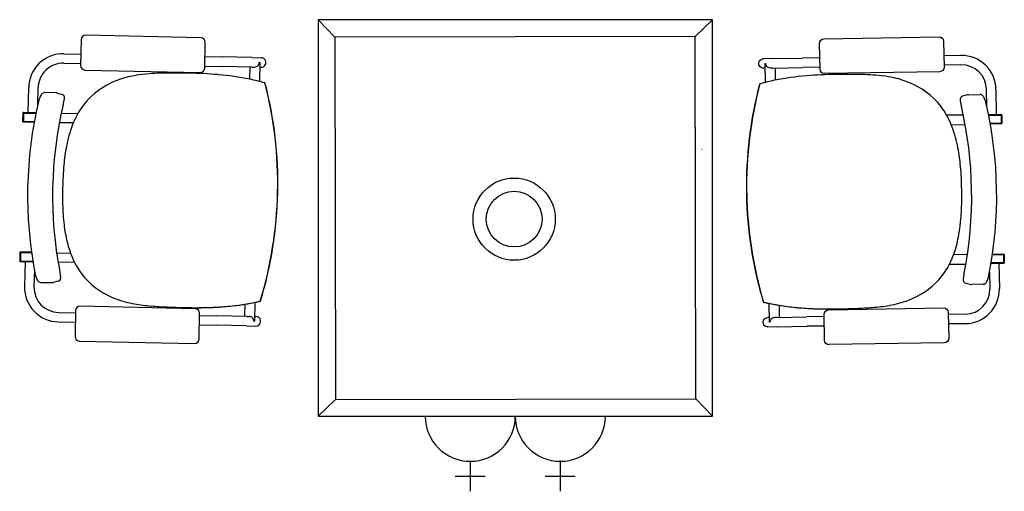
# Model space of a CAD drawing. Header units: millimetres. Extents: x -11575 to 52845, y -36266 to 23021.
# Tile 112 of 184: x 31830 to 33719, y 11024 to 11930. Entities that reach past the tile are written whole.
import ezdxf

# ---------------------------------------------------------------- set-up
doc = ezdxf.new("R2010")
doc.units = ezdxf.units.MM
doc.header["$MEASUREMENT"] = 0
doc.layers.add('GREY SCALE', color=9, linetype='Continuous', true_color=0x808080)
doc.layers.add('GREYSCALE', color=9, linetype='Continuous', lineweight=0, true_color=0x808080)

# ---------------------------------------------------------------- blocks, each defined once
blk = doc.blocks.new('FLOOR PLAN')
at = {"layer": 'GREYSCALE', "color": 0, "lineweight": -2}
for p, q in [((2402.4, 11929.6), (2434.5, 11896.2)), ((3159.3, 11929.6), (3125.9, 11897.5)), ((1947.7, 11891.3), (1946.7, 11841.7)), ((2177.5, 11895.1), (1956.5, 11899.7)), ((2184.8, 11836.8), (2185.9, 11886.4)), ((3373.3, 11892.7), (3594.4, 11896.5)), ((3603, 11888.1), (3603.9, 11838.5)), ((3365.7, 11834.5), (3364.9, 11884.1)), ((1914.6, 11864.4), (1947.2, 11863.7)), ((2185.3, 11858.8), (2218.4, 11858.1)), ((2275.5, 11856.9), (2218.4, 11858.1)), ((2275.5, 11856.9), (2293.5, 11856.5)), ((3275.1, 11854.9), (3257.1, 11854.6)), ((3275.1, 11854.9), (3332.2, 11855.9)), ((3365.4, 11856.4), (3332.2, 11855.9)), ((3636.1, 11861), (3603.5, 11860.5)), ((1914.2, 11846.3), (1946.8, 11845.6)), ((1955.1, 11833), (2176.1, 11828.4)), ((2184.9, 11840.6), (2218, 11839.9)), ((2275.2, 11838.7), (2218, 11839.9)), ((2271.1, 11838.8), (2270.6, 11815.6)), ((2275.2, 11838.7), (2280.1, 11838.6)), ((2289.4, 11847.5), (2289.4, 11847.5)), ((2290.8, 11847.5), (2289.4, 11847.5)), ((2290.8, 11847.4), (2290.1, 11811.1)), ((2290.6, 11838.4), (2293.1, 11838.4)), ((2290.8, 11847.4), (2290.8, 11847.4)), ((3259.9, 11836.5), (3257.4, 11836.5)), ((3259.8, 11845.6), (3261.2, 11845.6)), ((3259.8, 11845.5), (3260.4, 11809.2)), ((3259.8, 11845.5), (3259.8, 11845.5)), ((3261.2, 11845.6), (3261.2, 11845.6)), ((3275.4, 11836.8), (3270.5, 11836.7)), ((3275.4, 11836.8), (3332.5, 11837.7)), ((3279.5, 11836.8), (3279.9, 11813.6)), ((3365.7, 11838.3), (3332.5, 11837.7)), ((3595.5, 11829.8), (3374.4, 11826.1)), ((3636.4, 11842.9), (3603.8, 11842.3)), ((1846, 11751.3), (1847, 11799.6)), ((1864.4, 11766.1), (1865.1, 11799.2)), ((2300.3, 11808.3), (2300.3, 11808.3)), ((2300.7, 11808.3), (2300.7, 11808.3)), ((3249.8, 11806.4), (3249.8, 11806.4)), ((3250.2, 11806.4), (3250.2, 11806.4)), ((3685.9, 11762.5), (3685.3, 11795.6)), ((3704.3, 11747.7), (3703.5, 11795.9)), ((1899.8, 11789.1), (1877.8, 11789.6)), ((1899.8, 11789.1), (1899.8, 11789.1)), ((1901.5, 11788.9), (1911.1, 11786.2)), ((3648.9, 11785.5), (3639.3, 11782.8)), ((3650.6, 11785.7), (3672.6, 11786.1)), ((3650.6, 11785.7), (3650.6, 11785.7)), ((1913.3, 11766.8), (1913.3, 11766.8)), ((3637, 11763.4), (3637, 11763.4)), ((1835.6, 11750.3), (1835.3, 11734.6)), ((1836.8, 11750.3), (1836.5, 11734.6)), ((1861.1, 11751), (1836.8, 11751.5)), ((1837.1, 11750.3), (1836.8, 11734.5)), ((1860.9, 11749.8), (1836.8, 11750.3)), ((1837.1, 11750.3), (1860.9, 11749.8)), ((1909.5, 11750), (1941.2, 11749.3)), ((3640.7, 11746.6), (3609, 11746.1)), ((3689.1, 11747.4), (3713.4, 11747.8)), ((3713.1, 11746.6), (3689.3, 11746.2)), ((3689.3, 11746.2), (3713.4, 11746.6)), ((3713.1, 11746.6), (3713.4, 11730.8)), ((3713.4, 11746.6), (3713.7, 11730.9)), ((3714.6, 11746.6), (3714.9, 11730.9)), ((1836.5, 11734.5), (1836.8, 11734.5)), ((1836.5, 11733.4), (1857.6, 11732.9)), ((1836.8, 11734.5), (1857.8, 11734.1)), ((1932.5, 11731.4), (1905.9, 11731.9)), ((3617.6, 11728), (3644.3, 11728.5)), ((3713.4, 11730.8), (3692.3, 11730.5)), ((3713.7, 11729.7), (3692.5, 11729.3)), ((3713.7, 11730.9), (3713.4, 11730.8)), ((3121.4, 11681.8), (3121.7, 11681.8)), ((3139.2, 11681.4), (3139.6, 11681.4)), ((2324.7, 11598.3), (2324.6, 11598.3)), ((2324.6, 11598.3), (2324.7, 11598.3)), ((2324.6, 11598.3), (2324.6, 11598.3)), ((2324.7, 11598.3), (2325.2, 11598.3)), ((2324.7, 11598.3), (2325.2, 11598.3)), ((2324.7, 11598.3), (2324.7, 11598.3)), ((2325.2, 11598.3), (2325.2, 11598.3)), ((3224.9, 11596.5), (3224.5, 11596.5)), ((3224.5, 11596.5), (3224.5, 11596.5)), ((3224.9, 11596.5), (3224.5, 11596.5)), ((3224.9, 11596.5), (3225, 11596.5)), ((3225, 11596.5), (3224.9, 11596.5)), ((3224.9, 11596.5), (3224.9, 11596.5)), ((3225, 11596.5), (3225, 11596.5)), ((1830, 11482.5), (1829.7, 11466.8)), ((1831.2, 11482.5), (1830.9, 11466.7)), ((1831.5, 11482.5), (1831.2, 11466.7)), ((1852.5, 11482.1), (1831.2, 11482.5)), ((1852.3, 11483.3), (1831.3, 11483.7)), ((1831.5, 11482.5), (1852.5, 11482.1)), ((1900.6, 11482.3), (1927.2, 11481.7)), ((3648.6, 11478.8), (3621.9, 11478.4)), ((3717.6, 11478.8), (3696.7, 11478.4)), ((3696.7, 11478.4), (3717.9, 11478.8)), ((3696.8, 11479.6), (3717.9, 11480)), ((3717.6, 11478.8), (3717.9, 11463)), ((3718, 11478.8), (3718.2, 11463)), ((3719.1, 11478.8), (3719.4, 11463.1)), ((1830.9, 11466.7), (1831.2, 11466.7)), ((1830.9, 11465.6), (1855.1, 11465)), ((1831.2, 11466.7), (1854.9, 11466.2)), ((1840, 11465.4), (1839, 11417.1)), ((1935.2, 11463.4), (1903.5, 11464)), ((3613.9, 11460.1), (3645.6, 11460.6)), ((3718.2, 11461.8), (3694, 11461.4)), ((3717.9, 11463), (3694.2, 11462.6)), ((3709.1, 11461.7), (3709.9, 11413.4)), ((3718.2, 11463), (3717.9, 11463)), ((1857.8, 11449.4), (1857.1, 11416.7)), ((1859, 11443), (1859, 11443)), ((3690, 11439.4), (3690, 11439.4)), ((3691.2, 11445.8), (3691.8, 11413.1)), ((1870.2, 11425.4), (1892.2, 11424.9)), ((1903.6, 11427.4), (1893.9, 11425.1)), ((1893.9, 11425.1), (1893.9, 11425.1)), ((3645.3, 11424), (3655.1, 11421.6)), ((3655.1, 11421.6), (3655.1, 11421.6)), ((3678.7, 11421.8), (3656.7, 11421.4)), ((2166.7, 11374.9), (1945.6, 11379.5)), ((2261.6, 11383.5), (2261.1, 11360.2)), ((2281.2, 11387.1), (2280.5, 11350.9)), ((3267.6, 11385.2), (3268.2, 11348.9)), ((3287.2, 11381.5), (3287.6, 11358.2)), ((3382.1, 11372.5), (3603.1, 11376.2)), ((1904.2, 11367.7), (1936.8, 11367)), ((1936.9, 11371.1), (1935.9, 11321.5)), ((2174, 11316.5), (2175, 11366.1)), ((2175, 11362), (2208.1, 11361.3)), ((2265.2, 11360.1), (2208.1, 11361.3)), ((2265.2, 11360.1), (2270.1, 11360)), ((2280.7, 11359.8), (2283.2, 11359.8)), ((3268, 11357.9), (3265.5, 11357.8)), ((3283.5, 11358.1), (3278.6, 11358.1)), ((3283.5, 11358.1), (3340.6, 11359.1)), ((3373.7, 11359.7), (3340.6, 11359.1)), ((3374.5, 11314.2), (3373.7, 11363.8)), ((3611.8, 11367.8), (3612.7, 11318.2)), ((3644.5, 11364.2), (3611.9, 11363.7)), ((1903.8, 11349.5), (1936.4, 11348.8)), ((2174.6, 11343.9), (2207.7, 11343.2)), ((2264.8, 11342), (2207.7, 11343.2)), ((2264.8, 11342), (2282.8, 11341.6)), ((2277.2, 11356.4), (2277.2, 11356.4)), ((2279.1, 11350.8), (2280.5, 11350.8)), ((2280.5, 11350.8), (2280.5, 11350.8)), ((3283.8, 11340), (3265.8, 11339.7)), ((3268.2, 11348.8), (3268.2, 11348.8)), ((3269.6, 11348.8), (3268.2, 11348.8)), ((3271.4, 11354.4), (3271.4, 11354.4)), ((3283.8, 11340), (3340.9, 11341)), ((3374, 11341.5), (3340.9, 11341)), ((3644.8, 11346.1), (3612.2, 11345.5)), ((1944.2, 11312.8), (2165.3, 11308.2)), ((3604.3, 11309.5), (3383.2, 11305.8)), ((2402.4, 11168.3), (2435.9, 11200.4)), ((3159.3, 11168.3), (3127.2, 11201.8)), ((2608.1, 11168.3), (2780.9, 11168.3)), ((2780.9, 11168.3), (2953.7, 11168.3)), ((2694.5, 11081.9), (2694.5, 11024.3)), ((2867.3, 11081.9), (2867.3, 11024.3)), ((2665.7, 11053.1), (2723.3, 11053.1)), ((2838.5, 11053.1), (2896.1, 11053.1))]:
    blk.add_line(p, q, dxfattribs=at)
at = {"layer": 'GREYSCALE', "color": 0, "lineweight": -2, "ltscale": 3}
for p, q in [((3159.3, 11929.6), (2402.4, 11929.6)), ((2402.4, 11929.6), (2402.4, 11168.3)), ((3159.3, 11168.3), (3159.3, 11929.6)), ((3125.9, 11897.5), (2434.5, 11896.2)), ((2434.5, 11896.2), (2435.9, 11200.4)), ((3127.2, 11201.8), (3125.9, 11897.5)), ((2435.9, 11200.4), (3127.2, 11201.8)), ((2402.4, 11168.3), (3159.3, 11168.3))]:
    blk.add_line(p, q, dxfattribs=at)
at = {"layer": 'GREYSCALE', "color": 0, "lineweight": -2}
for radius in [78.9, 53.5]:
    blk.add_circle((2778.7, 11546.8), radius, dxfattribs=at)
for centre, radius, start, end in [((1913.2, 11798.2), 66.2, 88.8073, 178.8073), ((3637.2, 11794.8), 66.2, 0.9673, 90.9673), ((1913.2, 11798.2), 48.1, 88.8073, 178.8073), ((2280.1, 11847.9), 9.3, 320.8683, 357.8519), ((2281.3, 11847.6), 9.56, 358.8283, 359.6111), ((3269.4, 11845.6), 9.56, 180.1635, 180.9463), ((3270.5, 11845.9), 9.3, 181.9227, 218.9064), ((3637.2, 11794.8), 48.1, 0.9673, 90.9673), ((2070.1, 11671.8), 151.1, 108.0651, 137.1028), ((2084.4, 11629.6), 195.7, 99.1479, 108.2188), ((2098.4, 11546.3), 280.2, 94.1955, 99.2786), ((2110.9, 11389.6), 437.4, 91.5545, 94.3225), ((2122.9, 10989.2), 837.9, 90.0343, 91.6284), ((2125.7, 10197.1), 1630, 88.9733, 90.1167), ((2140, 10986.8), 840.3, 85.1852, 88.9881), ((2166.9, 11302.7), 523.2, 78.4994, 85.211), ((2183.9, 11395.3), 429, 74.2667, 78.2647), ((3364.9, 11393), 429, 101.5099, 105.5079), ((3381.6, 11300.3), 523.2, 94.5636, 101.2753), ((3407.2, 10984.3), 840.3, 90.7865, 94.5894), ((3418.4, 10194.6), 1630, 89.658, 90.8014), ((3424.4, 10986.7), 837.9, 88.1463, 89.7404), ((3437.9, 11387), 437.4, 85.4521, 88.2202), ((3451, 11543.6), 280.2, 80.4961, 85.5792), ((3465.4, 11626.9), 195.7, 71.5558, 80.6268), ((3479.9, 11669), 151.1, 42.6719, 71.7095), ((1549.5, 11614.5), 775.4, 358.807, 14.4755), ((1550.4, 11614.4), 774.9, 358.8073, 14.4853), ((3999.3, 11609.6), 774.9, 165.2893, 180.9674), ((4000.2, 11609.6), 775.4, 165.2991, 180.9677), ((1924.3, 11758.7), 60, 160.6098, 166.7439), ((1909.2, 11763.9), 44, 155.8299, 160.572), ((1896.3, 11769.7), 29.9, 151.949, 155.7212), ((1885.6, 11775.5), 17.8, 142.6038, 152.306), ((1879.6, 11780), 10.2, 128.831, 142.4771), ((1877.9, 11782.2), 7.45, 104.9097, 128.7466), ((1877.7, 11782.8), 6.85, 88.9449, 104.4939), ((1899.7, 11782.5), 6.68, 74.4108, 88.7671), ((1909.4, 11780.2), 6.23, 15.892, 74.1917), ((1719.4, 11813.9), 199.5, 347.2928, 348.1572), ((1809.9, 11795), 107.1, 348.1155, 349.5161), ((1869, 11784), 46.9, 349.5025, 351.5655), ((1908.1, 11779.8), 7.53, 359.7999, 15.9671), ((1890.2, 11781), 25.5, 351.4389, 354.7492), ((1903.4, 11779.8), 12.2, 354.6833, 0.2809), ((2073.3, 11674), 152, 138.5348, 159.7542), ((3642.2, 11776.4), 7.53, 163.8076, 179.9747), ((3646.9, 11776.3), 12.2, 179.4938, 185.0913), ((3660.1, 11777.5), 25.5, 185.0254, 188.3357), ((3681.3, 11780.5), 46.9, 188.2091, 190.2721), ((3641, 11776.8), 6.23, 105.5829, 163.8827), ((3650.7, 11779), 6.68, 91.0076, 105.3639), ((3672.7, 11779.2), 6.85, 75.2807, 90.8297), ((3672.5, 11778.7), 7.45, 51.028, 74.8649), ((3670.7, 11776.5), 10.2, 37.2975, 50.9436), ((3664.7, 11772), 17.8, 27.4686, 37.1709), ((3654, 11766.2), 29.9, 24.0535, 27.8256), ((3641.1, 11760.5), 44, 19.2026, 23.9447), ((3626, 11755.3), 60, 13.0307, 19.1648), ((2629.7, 11591.8), 784.9, 166.6928, 190.9219), ((2656.8, 11591.2), 764, 166.709, 190.9057), ((1620.9, 11836), 300.4, 346.692, 347.3129), ((3476.6, 11671.2), 152, 20.0205, 41.2399), ((3740.5, 11791.2), 107.1, 190.2585, 191.6592), ((3831.1, 11809.7), 199.5, 191.6174, 192.4818), ((3929.6, 11831.4), 300.4, 192.4617, 193.0826), ((2892.8, 11590.7), 764, 348.8689, 13.0657), ((2919.9, 11591.2), 784.9, 348.8528, 13.0818), ((1836.8, 11750.3), 1.21, 88.8073, 178.8073), ((3713.4, 11746.6), 1.21, 0.9673, 90.9673), ((1836.5, 11734.6), 1.21, 178.8073, 268.8073), ((2154.8, 11642.4), 239.4, 159.4017, 169.2346), ((3395, 11639.9), 239.4, 10.5401, 20.3729), ((3713.7, 11730.9), 1.21, 270.9673, 0.9673), ((2283.2, 11617.4), 370.3, 169.1499, 174.8174), ((3266.5, 11615.5), 370.3, 4.9572, 10.6248), ((2535.7, 11595.7), 623.7, 174.9285, 178.973), ((3014, 11594.8), 623.7, 0.8016, 4.8461), ((2564.3, 11591.7), 652.5, 178.6632, 181.0651), ((2985.3, 11590.9), 652.5, 358.7096, 1.1115), ((1549.4, 11614.4), 775.4, 343.1392, 358.8076), ((1549.5, 11614.4), 775.4, 343.1392, 358.8076), ((1550.4, 11614.4), 774.9, 343.1293, 358.8074), ((3999.3, 11609.6), 774.9, 180.9673, 196.6453), ((4000.2, 11609.6), 775.4, 180.967, 196.6354), ((4000.3, 11609.6), 775.4, 180.967, 196.6354), ((2341.1, 11585.7), 429.2, 180.8168, 186.0845), ((3208.5, 11584), 429.2, 353.6902, 358.9578), ((2198.9, 11570.1), 286.1, 186.0115, 192.5733), ((3350.6, 11567.9), 286.1, 347.2013, 353.7631), ((2113.3, 11550.3), 198.3, 192.358, 203.007), ((3436.2, 11547.7), 198.3, 336.7677, 347.4167), ((1831.2, 11482.5), 1.21, 88.8073, 178.8073), ((2061.5, 11527.6), 141.7, 202.753, 221.1542), ((3717.9, 11478.8), 1.21, 0.9673, 90.9673), ((1830.9, 11466.8), 1.21, 178.8073, 268.8073), ((3487.9, 11524.8), 141.7, 318.6205, 337.0216), ((3718.2, 11463.1), 1.21, 270.9673, 0.9673), ((1917.5, 11454.2), 59.5, 190.8434, 197.0351), ((1901.4, 11449.2), 42.7, 196.9616, 201.8434), ((1888.5, 11444.1), 28.8, 201.8648, 205.8082), ((1628, 11392.8), 283.8, 9.9618, 10.9319), ((1762.2, 11416.4), 147.5, 8.8483, 9.9506), ((1839.6, 11428.4), 69.2, 6.9268, 8.914), ((1874.6, 11432.7), 33.9, 4.2784, 6.8535), ((1899.7, 11434), 8.76, 349.8655, 358.8104), ((1892.5, 11434.1), 16, 359.0792, 4.1773), ((2067.9, 11536.7), 152.6, 222.148, 249.4545), ((3674.4, 11429.2), 33.9, 172.9211, 175.4963), ((3709.4, 11424.7), 69.2, 170.8606, 172.8479), ((3786.7, 11412.5), 147.5, 169.824, 170.9263), ((3920.8, 11388.3), 283.8, 168.8428, 169.8128), ((3647.6, 11445.8), 42.7, 337.9313, 342.813), ((3631.6, 11450.9), 59.5, 342.7395, 348.9312), ((1905.2, 11415.7), 66.2, 178.8073, 268.8073), ((1905.2, 11415.7), 48.1, 178.8073, 268.8073), ((1881.2, 11440.5), 20.7, 205.6969, 210.7645), ((1874.6, 11436.5), 13, 210.5931, 219.702), ((1871.4, 11433.8), 8.76, 219.4005, 235.9165), ((1870.4, 11432.3), 6.97, 235.8614, 268.5187), ((1892.4, 11431.6), 6.68, 268.8411, 283.208), ((1902.1, 11433.5), 6.28, 283.5991, 350.605), ((3481.5, 11533.9), 152.6, 290.3202, 317.6266), ((3656.5, 11430.6), 16, 175.5973, 180.6954), ((3649.3, 11430.6), 8.76, 180.9643, 189.9091), ((3646.8, 11430), 6.28, 189.1696, 256.1755), ((3656.6, 11428.1), 6.68, 256.5667, 270.9335), ((3678.6, 11428.8), 6.97, 271.256, 303.9133), ((3677.6, 11430.3), 8.76, 303.8582, 320.3742), ((3674.4, 11433), 13, 320.0726, 329.1815), ((3667.8, 11437), 20.7, 329.0102, 334.0778), ((3660.5, 11440.6), 28.8, 333.9665, 337.9098), ((3643.7, 11412.3), 48.1, 270.9673, 0.9673), ((3643.7, 11412.3), 66.2, 270.9673, 0.9673), ((2085.6, 11585), 204, 249.5469, 259.8968), ((2109.7, 11719.5), 340.6, 259.8829, 265.4052), ((2144.6, 12143.4), 765.9, 265.3421, 267.6311), ((2177.1, 12799.7), 1423, 267.4148, 268.7246), ((2177.7, 12795.7), 1419.1, 267.7423, 268.227), ((2167.4, 12392.6), 1015.8, 268.1063, 270.029), ((2165.9, 12270.8), 894, 268.6909, 271.0546), ((2165.9, 12215), 838.3, 268.6821, 272.1036), ((2167.9, 12141.5), 764.7, 270.0019, 272.3969), ((2172.5, 11994.4), 617.6, 270.9105, 275.3888), ((2174.9, 11963.2), 586.2, 272.1297, 275.3993), ((2175.3, 11966.6), 589.7, 272.3826, 274.8826), ((2188.8, 11827.6), 450.1, 274.684, 283.2554), ((2189.4, 11822.2), 444.6, 275.2396, 283.2822), ((2189.3, 11822.8), 445.2, 275.3151, 283.2752), ((3361.7, 11825.3), 450.1, 256.5192, 265.0906), ((3361.1, 11819.9), 444.6, 256.4925, 264.535), ((3361.2, 11820.5), 445.2, 256.4995, 264.4595), ((3378.7, 11992), 617.6, 264.3858, 268.8641), ((3376.2, 11960.8), 586.2, 264.3753, 267.645), ((3375.7, 11964.2), 589.7, 264.8921, 267.392), ((3407.2, 12140.9), 765.9, 272.1435, 274.4326), ((3440.4, 11716.8), 340.6, 274.3694, 279.8917), ((3463.9, 11582.3), 204, 279.8779, 290.2278), ((3383.9, 12139.1), 764.7, 267.3778, 269.7727), ((3386.2, 12212.6), 838.3, 267.6711, 271.0925), ((3386.4, 12268.4), 894, 268.72, 271.0837), ((3385.4, 12390.2), 1015.8, 269.7456, 271.6683), ((3377.2, 12797.3), 1423, 271.0501, 272.3598), ((3376.6, 12793.3), 1419.1, 271.5476, 272.0323), ((2269.8, 11350.8), 9.32, 359.794, 36.7151), ((2271.4, 11351.1), 9.08, 357.9827, 358.8072), ((3277.3, 11349.1), 9.08, 180.9675, 181.7919), ((3278.9, 11348.8), 9.32, 143.0595, 179.9806), ((2694.5, 11168.3), 86.4, 180, 0), ((2867.3, 11168.3), 86.4, 180, 0)]:
    blk.add_arc(centre, radius, start, end, dxfattribs=at)
for centre, major_axis, ratio, start_param, end_param in [((1956.3, 11891.1), (-5.98, 6.24), 0.992436, -0.781602, 0.781602), ((2177.3, 11886.5), (-6.24, -5.98), 0.992436, 2.359991, 3.923195), ((2293.3, 11847.4), (-0.19, -9.07), 0.999507, 0, 3.141593), ((1955.3, 11841.6), (-6.24, -5.98), 0.992436, -0.781602, 0.781602), ((2176.2, 11837), (-5.98, 6.24), 0.992436, 2.359991, 3.923195), ((2280.3, 11847.7), (0.19, 9.07), 0.999507, 3.141593, 4.052444), ((1945.5, 11370.8), (5.98, -6.24), 0.992436, 2.359991, 3.923195), ((2166.4, 11366.3), (6.24, 5.98), 0.992436, -0.781602, 0.781602), ((2269.9, 11351), (-0.19, -9.07), 0.999507, 2.230741, 3.141593), ((2283, 11350.7), (-0.19, -9.07), 0.999507, 0, 3.141593), ((1944.5, 11321.4), (6.24, 5.98), 0.992436, 2.359991, 3.923195), ((2165.4, 11316.8), (5.98, -6.24), 0.992436, -0.781602, 0.781602)]:
    blk.add_ellipse(centre, major_axis=major_axis, ratio=ratio, start_param=start_param, end_param=end_param, dxfattribs=at)
at = {"layer": 'GREYSCALE', "color": 0, "lineweight": -2, "extrusion": (0, 0, -1)}
for centre, major_axis, ratio, start_param, end_param in [((3373.5, 11884.1), (6.21, -6.01), 0.992436, 2.359991, 3.923195), ((3594.4, 11887.9), (6.01, 6.21), 0.992436, -0.781602, 0.781602), ((3257.3, 11845.5), (0.15, -9.07), 0.999507, 0, 3.141593), ((3270.3, 11845.8), (-0.15, 9.07), 0.999507, 3.141593, 4.052444), ((3374.3, 11834.7), (6.01, 6.21), 0.992436, 2.359991, 3.923195), ((3595.3, 11838.4), (6.21, -6.01), 0.992436, -0.781602, 0.781602), ((3603.2, 11367.6), (-6.01, -6.21), 0.992436, 2.359991, 3.923195), ((3265.7, 11348.8), (0.15, -9.07), 0.999507, 0, 3.141593), ((3278.7, 11349), (0.15, -9.07), 0.999507, 2.230741, 3.141593), ((3382.3, 11363.9), (-6.21, 6.01), 0.992436, -0.781602, 0.781602), ((3383.1, 11314.4), (-6.01, -6.21), 0.992436, -0.781602, 0.781602), ((3604.1, 11318.1), (-6.21, 6.01), 0.992436, 2.359991, 3.923195)]:
    blk.add_ellipse(centre, major_axis=major_axis, ratio=ratio, start_param=start_param, end_param=end_param, dxfattribs=at)

msp = doc.modelspace()

# ---------------------------------------------------------------- block references
at = {"layer": 'GREY SCALE'}
msp.add_blockref('FLOOR PLAN', (30000, 0), dxfattribs=at)

doc.saveas('drawing.dxf')
